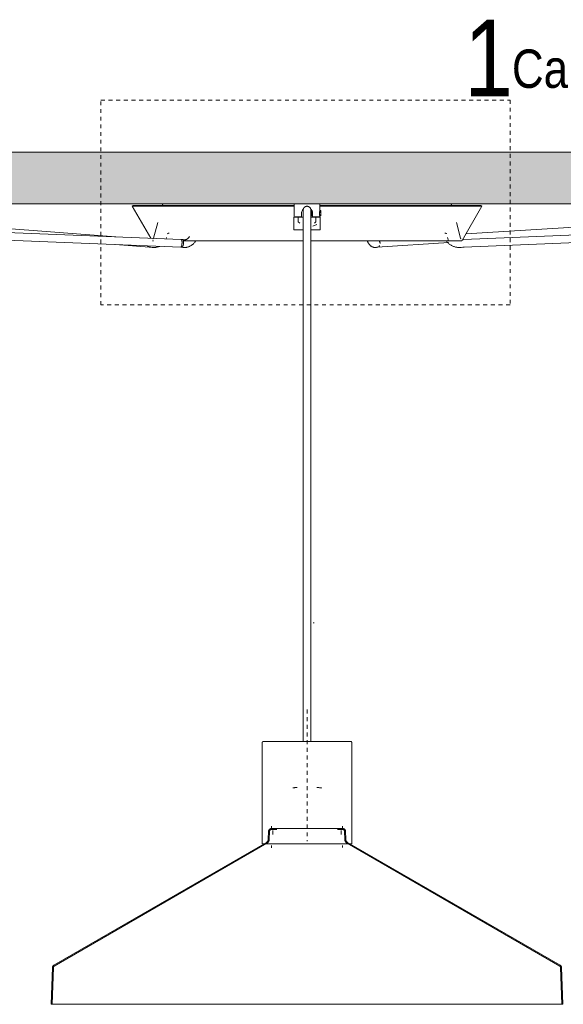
# Model space of a CAD drawing. Header units: millimetres. Extents: x 5395 to 10156, y 397 to 7363.
# Tile 4 of 10: x 6369 to 6794, y 1374 to 2144. Entities that reach past the tile are written whole.
import ezdxf

# ---------------------------------------------------------------- set-up
doc = ezdxf.new("R2010")
doc.units = ezdxf.units.MM
doc.linetypes.add('Dash', pattern=[6, 3, -3])
doc.layers.add('A-ANNO-DIMS', color=7, linetype='Dash', lineweight=9, true_color=0xd2d2d2)
for name, color, linetype, lineweight in [('A-CLNG', 7, 'Continuous', 9), ('E-LITE-EQPM', 7, 'Continuous', 20), ('G-ANNO-TEXT', 7, 'Continuous', 9)]:
    doc.layers.add(name, color=color, linetype=linetype, lineweight=lineweight)
doc.styles.add('Arial Narrow_1', font='ARIALN.TTF', dxfattribs={"height": 60})
doc.styles.add('Arial Narrow_2', font='ARIALN.TTF', dxfattribs={"height": 30})

# ---------------------------------------------------------------- blocks, each defined once
blk = doc.blocks.new('68595-5L_ 68596-5L_ 68596-5L  KOMBO400 - 64314-44-5L SAMBA Black_ribbon beige pendant lamp ø450-5L-699388-Alzado_PDF')
at = {"layer": 'E-LITE-EQPM', "lineweight": 9}
for p, q in [((6495.75, 1972.23), (5852.86, 1997.7)), ((6444.49, 1974.26), (6131.37, 1997.95)), ((6458.28, 1998.89), (6457.42, 1998.39)), ((6457.42, 1998.39), (6471.99, 1973.17)), ((6457.42, 1998.39), (6584.2, 1998.39)), ((6458.28, 1998.89), (6584.16, 1998.89)), ((6481.1, 1999.42), (6480.96, 1998.89)), ((6482, 2000), (6481.86, 2000)), ((6584.11, 2000), (6584.11, 1990)), ((6584.11, 2000), (6594.11, 2000)), ((6591.11, 1995.21), (6591.11, 1995.21)), ((6591.11, 1994.95), (6591.11, 1986.75)), ((6594.11, 2000), (6604.11, 2000)), ((6597.85, 1994.8), (6597.05, 1994)), ((6597.11, 1995.21), (6597.11, 1995.21)), ((6597.11, 1986.75), (6597.11, 1994.95)), ((6597.85, 1990.8), (6597.85, 1994.8)), ((6604.85, 1994.8), (6603.83, 1994.8)), ((6604.85, 1993.28), (6603.93, 1993.28)), ((6604.11, 1994.8), (6604.11, 2000)), ((6604.12, 1998.39), (6730.8, 1998.39)), ((6604.13, 1998.89), (6729.94, 1998.89)), ((6604.85, 1994.8), (6604.85, 1990.8)), ((6706.22, 2000), (6706.36, 2000)), ((6707.26, 1998.89), (6707.12, 1999.42)), ((6715.3, 1971.57), (6730.8, 1998.39)), ((7333.84, 1997.63), (6716.5, 1972.23)), ((7055.7, 1997.95), (6718.23, 1976.63)), ((6730.8, 1998.39), (6729.94, 1998.89)), ((5853.01, 1991.69), (6495.51, 1966.24)), ((6477.36, 1985.46), (6474.08, 1973.22)), ((6583.82, 1989.27), (6583.82, 1979.77)), ((6589.75, 1990), (6584.79, 1990)), ((6587.18, 1990), (6587.18, 1986)), ((6587.18, 1986), (6588.36, 1985)), ((6591.06, 1989.77), (6589.05, 1989.77)), ((6589.65, 1989.77), (6591.06, 1989.77)), ((6589.75, 1990), (6589.75, 1992.66)), ((6589.75, 1989.74), (6589.75, 1990)), ((6591.11, 1989.48), (6591.11, 1983.84)), ((6597.07, 1991.58), (6597.85, 1990.8)), ((6597.11, 1983.84), (6597.11, 1989.48)), ((6597.56, 1989.77), (6598.56, 1989.77)), ((6599.17, 1989.77), (6597.56, 1989.77)), ((6597.85, 1990.8), (6598.47, 1990.8)), ((6598.47, 1992.66), (6598.47, 1990)), ((6598.47, 1990), (6598.47, 1989.74)), ((6603.45, 1990), (6598.47, 1990)), ((6599.86, 1985), (6601.04, 1986)), ((6601.04, 1986), (6601.04, 1990)), ((6603.61, 1990.8), (6604.85, 1990.8)), ((6604.11, 1990), (6604.11, 1990.8)), ((6604.4, 1979.77), (6604.4, 1989.27)), ((6604.85, 1991.52), (6604.85, 1991.82)), ((6714.14, 1973.22), (6710.86, 1985.46)), ((6716.74, 1966.24), (7334.25, 1991.64)), ((6583.82, 1979.77), (6591.02, 1979.77)), ((6591.11, 1983.84), (6591.11, 1580)), ((6597.11, 1580), (6597.11, 1983.84)), ((6597.2, 1979.77), (6604.4, 1979.77)), ((6598.65, 1982.73), (6601.89, 1983.84)), ((6473.87, 1971.07), (6474.16, 1971.07)), ((6484.21, 1973.74), (6483.93, 1972.7)), ((6485.94, 1977.09), (6486.2, 1977.09)), ((6497.05, 1972.11), (6495.92, 1972.22)), ((6497.84, 1971.99), (6496.03, 1972.21)), ((6702.16, 1977.09), (6702.34, 1977.09)), ((6704.72, 1971.07), (6704.01, 1973.74)), ((6716.32, 1972.22), (6715.61, 1972.15)), ((6716.34, 1972.22), (6715.61, 1972.15)), ((6444.14, 1968.27), (6470.96, 1966.24)), ((6470.62, 1966.29), (6471.19, 1966.18)), ((6470.8, 1966.25), (6473.07, 1966.03)), ((6495.31, 1966.26), (6497.13, 1966.04)), ((6495.34, 1966.25), (6496.47, 1966.14)), ((6648.41, 1966.08), (6649.42, 1966.3)), ((6648.56, 1966.16), (6649.28, 1966.27)), ((6649.01, 1966.24), (6704.95, 1969.77)), ((6714.66, 1966.03), (6716.92, 1966.25)), ((6715.86, 1966.14), (6716.93, 1966.25)), ((6559.11, 1579.05), (6559.11, 1500)), ((6629.11, 1500), (6629.11, 1579.05)), ((6564.03, 1509.87), (6563.81, 1503.43)), ((6564.83, 1509.84), (6564.61, 1503.4)), ((6566.34, 1513.82), (6566.34, 1511.82)), ((6567.39, 1510.22), (6567.39, 1507.32)), ((6620.82, 1507.32), (6620.82, 1510.22)), ((6621.88, 1511.82), (6621.88, 1513.82)), ((6623.61, 1503.4), (6623.39, 1509.84)), ((6624.41, 1503.43), (6624.19, 1509.87)), ((6562.35, 1501), (6396.09, 1405.02)), ((6792.13, 1405.02), (6625.87, 1501)), ((6562.75, 1500.31), (6396.49, 1404.32)), ((6559.32, 1500), (6566.8, 1500)), ((6566.34, 1498.71), (6566.34, 1496.9)), ((6566.8, 1500), (6629, 1500)), ((6621.88, 1496.92), (6621.88, 1498.71)), ((6791.73, 1404.32), (6625.47, 1500.31)), ((6395.12, 1403.39), (6394.11, 1374.49)), ((6395.92, 1403.37), (6394.91, 1374.49)), ((6793.31, 1374.49), (6792.3, 1403.37)), ((6794.11, 1374.49), (6793.1, 1403.39)), ((6394.11, 1374.49), (6594.11, 1374.49)), ((6594.11, 1374.49), (6794.11, 1374.49))]:
    blk.add_line(p, q, dxfattribs=at)
at = {"layer": 'E-LITE-EQPM', "lineweight": 9, "flags": 128}
for points in [[(6481.1, 1999.42), (6481.11, 1999.45), (6481.12, 1999.48), (6481.13, 1999.51), (6481.14, 1999.54), (6481.15, 1999.57), (6481.17, 1999.6), (6481.18, 1999.62), (6481.2, 1999.65), (6481.22, 1999.67), (6481.24, 1999.7), (6481.26, 1999.72), (6481.28, 1999.75), (6481.3, 1999.77), (6481.32, 1999.79), (6481.35, 1999.81), (6481.37, 1999.83), (6481.39, 1999.85), (6481.42, 1999.87), (6481.45, 1999.89), (6481.47, 1999.9), (6481.5, 1999.92), (6481.53, 1999.93), (6481.56, 1999.94), (6481.59, 1999.95), (6481.62, 1999.96), (6481.65, 1999.97), (6481.68, 1999.98), (6481.71, 1999.99), (6481.74, 1999.99), (6481.77, 2000), (6481.8, 2000), (6481.83, 2000), (6481.85, 2000)], [(6538.29, 1999.99), (6538.32, 2000), (6538.34, 2000), (6538.36, 2000)], [(6591.11, 1995.21), (6591.11, 1995.33), (6591.12, 1995.45), (6591.13, 1995.57), (6591.15, 1995.69), (6591.17, 1995.81), (6591.2, 1995.93), (6591.23, 1996.04), (6591.26, 1996.16), (6591.3, 1996.27), (6591.35, 1996.38), (6591.39, 1996.49), (6591.45, 1996.6), (6591.51, 1996.7), (6591.57, 1996.81), (6591.63, 1996.91), (6591.7, 1997.01), (6591.78, 1997.1), (6591.85, 1997.19), (6591.93, 1997.28), (6592.02, 1997.37), (6592.11, 1997.45), (6592.2, 1997.53), (6592.29, 1997.6), (6592.39, 1997.67), (6592.49, 1997.74), (6592.59, 1997.8), (6592.7, 1997.86), (6592.8, 1997.91), (6592.91, 1997.96), (6593.02, 1998.01), (6593.13, 1998.05), (6593.25, 1998.09), (6593.36, 1998.12), (6593.48, 1998.15), (6593.6, 1998.17), (6593.72, 1998.19), (6593.84, 1998.2), (6593.96, 1998.21), (6594.08, 1998.21), (6594.11, 1998.21)], [(6591.11, 1995.21), (6591.11, 1995.13), (6591.11, 1995.04), (6591.11, 1994.94), (6591.11, 1994.83), (6591.11, 1994.72), (6591.11, 1994.59), (6591.11, 1994.46), (6591.11, 1994.32), (6591.11, 1994.17), (6591.11, 1994.01), (6591.11, 1993.85), (6591.11, 1993.68), (6591.11, 1993.5), (6591.11, 1993.32), (6591.11, 1993.13), (6591.11, 1992.93), (6591.11, 1992.73), (6591.11, 1992.53), (6591.11, 1992.31), (6591.11, 1992.1), (6591.11, 1991.88), (6591.11, 1991.66), (6591.11, 1991.43), (6591.11, 1991.2), (6591.11, 1990.96), (6591.11, 1990.73), (6591.11, 1990.49), (6591.11, 1990.25), (6591.11, 1990.01), (6591.11, 1989.77), (6591.11, 1989.53), (6591.11, 1989.48)], [(6591.11, 1994.62), (6591.11, 1995.02), (6591.11, 1995.2), (6591.11, 1995.21)], [(6594.11, 1998.21), (6594.23, 1998.21), (6594.35, 1998.2), (6594.47, 1998.19), (6594.59, 1998.18), (6594.71, 1998.15), (6594.82, 1998.13), (6594.94, 1998.1), (6595.05, 1998.06), (6595.17, 1998.02), (6595.28, 1997.98), (6595.39, 1997.93), (6595.49, 1997.88), (6595.6, 1997.82), (6595.7, 1997.76), (6595.8, 1997.69), (6595.9, 1997.62), (6596, 1997.55), (6596.09, 1997.47), (6596.18, 1997.39), (6596.26, 1997.3), (6596.34, 1997.22), (6596.42, 1997.13), (6596.5, 1997.03), (6596.57, 1996.93), (6596.63, 1996.84), (6596.7, 1996.73), (6596.75, 1996.63), (6596.81, 1996.52), (6596.86, 1996.41), (6596.91, 1996.3), (6596.95, 1996.19), (6596.98, 1996.07), (6597.02, 1995.96), (6597.04, 1995.84), (6597.07, 1995.72), (6597.08, 1995.61), (6597.1, 1995.49), (6597.11, 1995.37), (6597.11, 1995.25), (6597.11, 1995.21)], [(6597.11, 1995.21), (6597.11, 1995.11), (6597.11, 1994.78), (6597.11, 1994.62)], [(6597.11, 1989.48), (6597.11, 1989.73), (6597.11, 1989.97), (6597.11, 1990.21), (6597.11, 1990.45), (6597.11, 1990.68), (6597.11, 1990.92), (6597.11, 1991.15), (6597.11, 1991.38), (6597.11, 1991.61), (6597.11, 1991.84), (6597.11, 1992.06), (6597.11, 1992.27), (6597.11, 1992.49), (6597.11, 1992.69), (6597.11, 1992.89), (6597.11, 1993.09), (6597.11, 1993.28), (6597.11, 1993.47), (6597.11, 1993.65), (6597.11, 1993.82), (6597.11, 1993.98), (6597.11, 1994.14), (6597.11, 1994.29), (6597.11, 1994.43), (6597.11, 1994.57), (6597.11, 1994.69), (6597.11, 1994.81), (6597.11, 1994.92), (6597.11, 1995.02), (6597.11, 1995.11), (6597.11, 1995.2), (6597.11, 1995.21)], [(6649.86, 2000), (6649.88, 2000), (6649.9, 2000), (6649.93, 1999.99)], [(6706.36, 2000), (6706.4, 2000), (6706.43, 2000), (6706.46, 1999.99), (6706.49, 1999.99), (6706.52, 1999.98), (6706.55, 1999.98), (6706.58, 1999.97), (6706.61, 1999.96), (6706.64, 1999.95), (6706.67, 1999.94), (6706.7, 1999.93), (6706.73, 1999.91), (6706.75, 1999.9), (6706.78, 1999.88), (6706.81, 1999.86), (6706.83, 1999.85), (6706.86, 1999.83), (6706.88, 1999.81), (6706.9, 1999.79), (6706.92, 1999.76), (6706.95, 1999.74), (6706.97, 1999.72), (6706.99, 1999.69), (6707, 1999.67), (6707.02, 1999.64), (6707.04, 1999.61), (6707.05, 1999.59), (6707.07, 1999.56), (6707.08, 1999.53), (6707.09, 1999.5), (6707.1, 1999.47), (6707.11, 1999.44), (6707.12, 1999.42)], [(6583.82, 1989.27), (6583.82, 1989.29), (6583.82, 1989.31), (6583.82, 1989.33), (6583.82, 1989.35), (6583.83, 1989.37), (6583.83, 1989.39), (6583.84, 1989.41), (6583.84, 1989.43), (6583.85, 1989.45), (6583.86, 1989.47), (6583.86, 1989.48), (6583.87, 1989.5), (6583.88, 1989.52), (6583.89, 1989.54), (6583.9, 1989.55), (6583.92, 1989.57), (6583.93, 1989.59), (6583.94, 1989.6), (6583.96, 1989.62), (6583.97, 1989.63), (6583.98, 1989.65), (6584, 1989.66), (6584.02, 1989.67), (6584.03, 1989.68), (6584.05, 1989.69), (6584.07, 1989.7), (6584.08, 1989.71), (6584.1, 1989.72), (6584.12, 1989.73), (6584.14, 1989.74), (6584.16, 1989.75), (6584.18, 1989.75), (6584.2, 1989.76), (6584.22, 1989.76), (6584.24, 1989.77), (6584.26, 1989.77), (6584.28, 1989.77), (6584.3, 1989.77), (6584.32, 1989.77), (6584.32, 1989.77)], [(6591.03, 1989.77), (6590.66, 1989.77), (6590.3, 1989.77), (6589.94, 1989.77), (6589.59, 1989.77), (6589.25, 1989.77), (6588.91, 1989.77), (6588.58, 1989.77), (6588.26, 1989.77), (6587.95, 1989.77), (6587.65, 1989.77), (6587.37, 1989.77), (6587.09, 1989.77), (6586.82, 1989.77), (6586.57, 1989.77), (6586.32, 1989.77), (6586.09, 1989.77), (6585.87, 1989.77), (6585.67, 1989.77), (6585.48, 1989.77), (6585.3, 1989.77), (6585.14, 1989.77), (6584.99, 1989.77), (6584.85, 1989.77), (6584.73, 1989.77), (6584.63, 1989.77), (6584.54, 1989.77), (6584.46, 1989.77), (6584.4, 1989.77), (6584.36, 1989.77), (6584.33, 1989.77), (6584.32, 1989.77), (6584.32, 1989.77)], [(6584.32, 1989.77), (6584.33, 1989.77), (6584.35, 1989.77), (6584.39, 1989.77), (6584.45, 1989.77), (6584.52, 1989.77), (6584.6, 1989.77), (6584.7, 1989.77), (6584.82, 1989.77), (6584.95, 1989.77), (6585.09, 1989.77), (6585.25, 1989.77), (6585.43, 1989.77), (6585.61, 1989.77), (6585.82, 1989.77), (6586.03, 1989.77), (6586.26, 1989.77), (6586.5, 1989.77), (6586.75, 1989.77), (6587.01, 1989.77), (6587.29, 1989.77), (6587.47, 1989.77)], [(6589.84, 1989.77), (6590.2, 1989.77), (6590.56, 1989.77), (6590.93, 1989.77), (6591.11, 1989.77)], [(6603.9, 1989.77), (6603.89, 1989.77), (6603.87, 1989.77), (6603.83, 1989.77), (6603.77, 1989.77), (6603.7, 1989.77), (6603.62, 1989.77), (6603.52, 1989.77), (6603.4, 1989.77), (6603.27, 1989.77), (6603.12, 1989.77), (6602.96, 1989.77), (6602.79, 1989.77), (6602.6, 1989.77), (6602.4, 1989.77), (6602.19, 1989.77), (6601.96, 1989.77), (6601.72, 1989.77), (6601.47, 1989.77), (6601.2, 1989.77), (6600.93, 1989.77), (6600.64, 1989.77), (6600.35, 1989.77), (6600.04, 1989.77), (6599.72, 1989.77), (6599.4, 1989.77), (6599.06, 1989.77), (6598.72, 1989.77), (6598.37, 1989.77), (6598.02, 1989.77), (6597.66, 1989.77), (6597.29, 1989.77), (6597.1, 1989.77)], [(6597.19, 1989.77), (6597.56, 1989.77), (6597.92, 1989.77), (6598.28, 1989.77), (6598.47, 1989.77)], [(6600.85, 1989.77), (6601.13, 1989.77), (6601.4, 1989.77), (6601.65, 1989.77), (6601.9, 1989.77), (6602.13, 1989.77), (6602.35, 1989.77), (6602.55, 1989.77), (6602.74, 1989.77), (6602.92, 1989.77), (6603.08, 1989.77), (6603.23, 1989.77), (6603.37, 1989.77), (6603.49, 1989.77), (6603.59, 1989.77), (6603.68, 1989.77), (6603.75, 1989.77), (6603.81, 1989.77), (6603.86, 1989.77), (6603.88, 1989.77), (6603.9, 1989.77), (6603.9, 1989.77)], [(6603.9, 1989.77), (6603.92, 1989.77), (6603.94, 1989.77), (6603.96, 1989.77), (6603.98, 1989.77), (6604, 1989.76), (6604.02, 1989.76), (6604.04, 1989.75), (6604.06, 1989.75), (6604.08, 1989.74), (6604.09, 1989.73), (6604.11, 1989.73), (6604.13, 1989.72), (6604.15, 1989.71), (6604.17, 1989.7), (6604.18, 1989.69), (6604.2, 1989.67), (6604.21, 1989.66), (6604.23, 1989.65), (6604.24, 1989.64), (6604.26, 1989.62), (6604.27, 1989.61), (6604.29, 1989.59), (6604.3, 1989.58), (6604.31, 1989.56), (6604.32, 1989.54), (6604.33, 1989.52), (6604.34, 1989.51), (6604.35, 1989.49), (6604.36, 1989.47), (6604.37, 1989.45), (6604.37, 1989.43), (6604.38, 1989.41), (6604.39, 1989.39), (6604.39, 1989.38), (6604.39, 1989.36), (6604.4, 1989.34), (6604.4, 1989.32), (6604.4, 1989.3), (6604.4, 1989.27), (6604.4, 1989.27)], [(6473.78, 1971.07), (6473.74, 1971.07), (6473.7, 1971.07), (6473.66, 1971.08), (6473.62, 1971.08), (6473.58, 1971.09), (6473.54, 1971.1), (6473.5, 1971.11), (6473.46, 1971.12), (6473.42, 1971.13), (6473.39, 1971.15)], [(6473.61, 1972.86), (6473.63, 1972.86), (6473.65, 1972.86), (6473.66, 1972.86), (6473.68, 1972.86), (6473.7, 1972.87), (6473.72, 1972.87), (6473.74, 1972.87), (6473.76, 1972.88), (6473.78, 1972.89), (6473.8, 1972.89), (6473.81, 1972.9)], [(6473.93, 1971.07), (6473.78, 1971.07), (6473.78, 1971.07)], [(6474.03, 1973.1), (6474.04, 1973.11), (6474.05, 1973.13), (6474.05, 1973.15), (6474.06, 1973.17), (6474.07, 1973.19), (6474.07, 1973.2), (6474.08, 1973.22)], [(6485.09, 1976.71), (6485.11, 1976.74), (6485.14, 1976.77), (6485.17, 1976.8), (6485.19, 1976.83), (6485.22, 1976.86), (6485.25, 1976.88), (6485.28, 1976.9), (6485.32, 1976.93), (6485.35, 1976.95), (6485.38, 1976.97), (6485.42, 1976.98), (6485.45, 1977), (6485.49, 1977.02), (6485.52, 1977.03), (6485.56, 1977.04), (6485.6, 1977.05), (6485.64, 1977.06), (6485.67, 1977.07), (6485.71, 1977.08), (6485.75, 1977.08), (6485.79, 1977.09), (6485.83, 1977.09)], [(6486.41, 1977.09), (6486.06, 1977.09), (6485.88, 1977.09)], [(6497.59, 1971.07), (6500.54, 1971.07), (6503.64, 1971.07), (6506.89, 1971.07), (6510.27, 1971.07), (6513.79, 1971.07), (6517.44, 1971.07), (6521.21, 1971.07), (6525.1, 1971.07), (6529.09, 1971.07), (6533.19, 1971.07), (6537.39, 1971.07), (6541.68, 1971.07), (6546.05, 1971.07), (6550.51, 1971.07), (6555.03, 1971.07), (6559.61, 1971.07), (6564.25, 1971.07), (6568.93, 1971.07), (6573.66, 1971.07), (6578.41, 1971.07), (6583.2, 1971.07), (6588, 1971.07), (6591.11, 1971.07)], [(6498.27, 1971.97), (6498.09, 1971.97), (6497.91, 1971.99), (6497.84, 1971.99)], [(6502.22, 1974.49), (6502.06, 1974.26), (6501.9, 1974.03), (6501.73, 1973.82), (6501.56, 1973.62), (6501.39, 1973.44), (6501.21, 1973.26), (6501.03, 1973.1), (6500.85, 1972.94), (6500.66, 1972.8), (6500.48, 1972.67), (6500.29, 1972.56), (6500.1, 1972.45), (6499.92, 1972.36), (6499.73, 1972.27), (6499.55, 1972.2), (6499.36, 1972.14), (6499.18, 1972.08), (6498.99, 1972.04), (6498.81, 1972.01), (6498.63, 1971.99), (6498.44, 1971.97), (6498.27, 1971.97)], [(6498.27, 1965.97), (6498.76, 1965.98), (6499.25, 1966.02), (6499.74, 1966.08), (6500.22, 1966.17), (6500.7, 1966.28), (6501.17, 1966.42), (6501.63, 1966.57), (6502.09, 1966.75), (6502.54, 1966.96), (6502.98, 1967.18), (6503.4, 1967.43), (6503.82, 1967.69), (6504.22, 1967.97), (6504.62, 1968.28), (6505, 1968.59), (6505.36, 1968.93), (6505.72, 1969.28), (6506.06, 1969.65), (6506.38, 1970.03), (6506.69, 1970.42), (6506.99, 1970.83), (6507.16, 1971.08)], [(6597.11, 1971.07), (6598.92, 1971.07), (6603.73, 1971.07), (6608.51, 1971.07), (6613.28, 1971.07), (6618.02, 1971.07), (6622.71, 1971.07), (6627.36, 1971.07), (6631.96, 1971.07), (6636.5, 1971.07), (6640.97, 1971.07), (6645.36, 1971.07), (6649.68, 1971.07), (6653.9, 1971.07), (6658.03, 1971.07), (6662.05, 1971.07), (6665.97, 1971.07), (6669.77, 1971.07), (6673.46, 1971.07), (6677.01, 1971.07), (6680.43, 1971.07), (6683.71, 1971.07), (6686.86, 1971.07), (6689.85, 1971.07), (6692.69, 1971.07), (6695.37, 1971.07), (6697.89, 1971.07), (6700.24, 1971.07), (6702.42, 1971.07), (6704.43, 1971.07), (6706.27, 1971.07), (6707.92, 1971.07), (6709.39, 1971.07), (6710.68, 1971.07), (6711.78, 1971.07), (6712.69, 1971.07), (6713.42, 1971.07), (6713.95, 1971.07), (6714.29, 1971.07), (6714.44, 1971.07), (6714.44, 1971.07)], [(6647.34, 1965.97), (6646.88, 1965.99), (6646.42, 1966.05), (6645.98, 1966.16), (6645.55, 1966.3), (6645.14, 1966.47), (6644.76, 1966.67), (6644.39, 1966.89), (6644.05, 1967.13), (6643.73, 1967.39), (6643.43, 1967.67), (6643.15, 1967.96), (6642.88, 1968.27), (6642.63, 1968.58), (6642.39, 1968.91), (6642.17, 1969.24), (6641.96, 1969.59), (6641.76, 1969.95), (6641.57, 1970.31), (6641.39, 1970.69), (6641.23, 1971.07)], [(6702.27, 1977.09), (6702.02, 1977.09), (6701.77, 1977.09)], [(6702.4, 1977.09), (6702.44, 1977.09), (6702.48, 1977.08), (6702.52, 1977.08), (6702.55, 1977.07), (6702.59, 1977.06), (6702.63, 1977.05), (6702.67, 1977.04), (6702.7, 1977.03), (6702.74, 1977.01), (6702.78, 1977), (6702.81, 1976.98), (6702.85, 1976.96), (6702.88, 1976.94), (6702.91, 1976.92), (6702.94, 1976.9), (6702.97, 1976.87), (6703, 1976.85), (6703.03, 1976.82), (6703.06, 1976.79), (6703.09, 1976.77), (6703.11, 1976.74), (6703.14, 1976.71)], [(6703.01, 1970.97), (6703.37, 1970.55), (6703.73, 1970.15), (6704.12, 1969.76), (6704.51, 1969.39), (6704.93, 1969.04), (6705.35, 1968.7), (6705.79, 1968.38), (6706.24, 1968.07), (6706.71, 1967.79), (6707.18, 1967.52), (6707.66, 1967.28), (6708.16, 1967.05), (6708.66, 1966.85), (6709.17, 1966.66), (6709.69, 1966.5), (6710.21, 1966.36), (6710.74, 1966.24), (6711.27, 1966.14), (6711.81, 1966.07), (6712.35, 1966.01), (6712.89, 1965.98), (6713.4, 1965.97)], [(6714.44, 1971.07), (6714.35, 1971.07), (6714.06, 1971.07), (6713.58, 1971.07), (6712.91, 1971.07), (6712.04, 1971.07), (6710.99, 1971.07), (6709.76, 1971.07), (6708.33, 1971.07), (6707.63, 1971.07)], [(6714.14, 1973.22), (6714.15, 1973.2), (6714.15, 1973.18), (6714.16, 1973.16), (6714.17, 1973.14), (6714.17, 1973.13), (6714.18, 1973.11), (6714.19, 1973.09), (6714.2, 1973.08), (6714.21, 1973.06), (6714.23, 1973.04), (6714.24, 1973.03), (6714.25, 1973.01), (6714.27, 1973), (6714.28, 1972.99), (6714.29, 1972.97), (6714.31, 1972.96), (6714.32, 1972.95), (6714.34, 1972.94), (6714.36, 1972.93), (6714.37, 1972.92), (6714.39, 1972.91), (6714.41, 1972.9), (6714.43, 1972.89), (6714.44, 1972.88), (6714.46, 1972.88), (6714.48, 1972.87), (6714.5, 1972.87), (6714.52, 1972.86), (6714.54, 1972.86), (6714.56, 1972.86), (6714.58, 1972.86), (6714.6, 1972.86), (6714.61, 1972.86)], [(6715.3, 1971.57), (6715.28, 1971.53), (6715.26, 1971.5), (6715.24, 1971.47), (6715.21, 1971.44), (6715.19, 1971.4), (6715.16, 1971.38), (6715.13, 1971.35), (6715.1, 1971.32), (6715.07, 1971.29), (6715.04, 1971.27), (6715.01, 1971.25), (6714.98, 1971.22), (6714.94, 1971.2), (6714.91, 1971.18), (6714.87, 1971.17), (6714.84, 1971.15), (6714.8, 1971.14), (6714.76, 1971.12), (6714.72, 1971.11), (6714.69, 1971.1), (6714.65, 1971.09), (6714.61, 1971.08), (6714.57, 1971.08), (6714.53, 1971.07), (6714.49, 1971.07), (6714.45, 1971.07), (6714.44, 1971.07)], [(6473.07, 1966.03), (6473.61, 1965.99), (6474.15, 1965.97), (6474.34, 1965.97)], [(6474.34, 1965.97), (6474.88, 1965.98), (6475.42, 1966.01), (6475.96, 1966.07), (6476.5, 1966.15), (6477.03, 1966.25), (6477.56, 1966.37), (6478.09, 1966.51), (6478.61, 1966.68), (6479.12, 1966.86)], [(6497.13, 1966.04), (6497.62, 1965.99), (6498.11, 1965.97), (6498.27, 1965.97)], [(6647.34, 1965.97), (6647.8, 1965.99), (6648.26, 1966.05), (6648.41, 1966.08)], [(6713.4, 1965.97), (6713.94, 1965.98), (6714.48, 1966.01), (6714.66, 1966.03)], [(6559.11, 1579.05), (6559.11, 1579.09), (6559.11, 1579.13), (6559.12, 1579.17), (6559.12, 1579.2), (6559.13, 1579.24), (6559.14, 1579.28), (6559.15, 1579.31), (6559.16, 1579.35), (6559.17, 1579.39), (6559.18, 1579.42), (6559.2, 1579.46), (6559.22, 1579.49), (6559.23, 1579.52), (6559.25, 1579.56), (6559.27, 1579.59), (6559.3, 1579.62), (6559.32, 1579.65), (6559.34, 1579.68), (6559.37, 1579.71), (6559.4, 1579.73), (6559.42, 1579.76), (6559.45, 1579.78), (6559.48, 1579.81), (6559.51, 1579.83), (6559.55, 1579.85), (6559.58, 1579.87), (6559.61, 1579.89), (6559.64, 1579.91), (6559.68, 1579.92), (6559.71, 1579.94), (6559.75, 1579.95), (6559.79, 1579.96), (6559.82, 1579.97), (6559.86, 1579.98), (6559.9, 1579.99), (6559.93, 1579.99), (6559.97, 1580), (6560.01, 1580), (6560.05, 1580), (6560.06, 1580)], [(6567.54, 1580), (6566.71, 1580), (6565.92, 1580), (6565.18, 1580), (6564.48, 1580), (6563.84, 1580), (6563.24, 1580), (6562.69, 1580), (6562.19, 1580), (6561.74, 1580), (6561.34, 1580), (6561, 1580), (6560.71, 1580), (6560.47, 1580), (6560.28, 1580), (6560.15, 1580), (6560.08, 1580), (6560.06, 1580)], [(6560.06, 1580), (6560.08, 1580), (6560.17, 1580), (6560.3, 1580), (6560.49, 1580), (6560.74, 1580), (6561.03, 1580), (6561.38, 1580), (6561.79, 1580), (6562.24, 1580), (6562.75, 1580), (6563.3, 1580), (6563.91, 1580), (6564.56, 1580), (6565.26, 1580), (6566, 1580), (6566.8, 1580), (6567.54, 1580)], [(6628.16, 1580), (6628.13, 1580), (6628.05, 1580), (6627.92, 1580), (6627.73, 1580), (6627.48, 1580), (6627.18, 1580), (6626.83, 1580), (6626.43, 1580), (6625.98, 1580), (6625.47, 1580), (6624.92, 1580), (6624.31, 1580), (6623.66, 1580), (6622.96, 1580), (6622.21, 1580), (6621.42, 1580), (6620.59, 1580), (6619.71, 1580), (6618.79, 1580), (6617.83, 1580), (6616.84, 1580), (6615.81, 1580), (6614.74, 1580), (6613.64, 1580), (6612.51, 1580), (6611.35, 1580), (6610.16, 1580), (6608.94, 1580), (6607.71, 1580), (6606.45, 1580), (6605.17, 1580), (6603.87, 1580), (6602.56, 1580), (6601.23, 1580), (6599.9, 1580), (6598.55, 1580), (6597.2, 1580), (6595.84, 1580), (6594.48, 1580), (6593.11, 1580), (6591.75, 1580), (6590.4, 1580), (6589.05, 1580), (6587.7, 1580), (6586.37, 1580), (6585.05, 1580), (6583.75, 1580), (6582.46, 1580), (6581.19, 1580), (6579.94, 1580), (6578.71, 1580), (6577.51, 1580), (6576.33, 1580), (6575.19, 1580), (6574.07, 1580), (6572.98, 1580), (6571.93, 1580), (6570.92, 1580), (6569.94, 1580), (6569, 1580), (6568.1, 1580), (6567.54, 1580)], [(6620.68, 1580), (6621.51, 1580), (6622.3, 1580), (6623.04, 1580), (6623.73, 1580), (6624.38, 1580), (6624.98, 1580), (6625.53, 1580), (6626.03, 1580), (6626.48, 1580), (6626.88, 1580), (6627.22, 1580), (6627.51, 1580), (6627.75, 1580), (6627.93, 1580), (6628.06, 1580), (6628.14, 1580), (6628.16, 1580)], [(6628.16, 1580), (6628.2, 1580), (6628.24, 1580), (6628.27, 1579.99), (6628.31, 1579.99), (6628.35, 1579.98), (6628.39, 1579.97), (6628.42, 1579.96), (6628.46, 1579.95), (6628.49, 1579.94), (6628.53, 1579.93), (6628.56, 1579.91), (6628.6, 1579.89), (6628.63, 1579.87), (6628.66, 1579.86), (6628.7, 1579.83), (6628.73, 1579.81), (6628.76, 1579.79), (6628.79, 1579.76), (6628.81, 1579.74), (6628.84, 1579.71), (6628.87, 1579.68), (6628.89, 1579.66), (6628.92, 1579.63), (6628.94, 1579.6), (6628.96, 1579.56), (6628.98, 1579.53), (6629, 1579.5), (6629.01, 1579.46), (6629.03, 1579.43), (6629.04, 1579.4), (6629.06, 1579.36), (6629.07, 1579.32), (6629.08, 1579.29), (6629.09, 1579.25), (6629.1, 1579.21), (6629.1, 1579.18), (6629.11, 1579.14), (6629.11, 1579.1), (6629.11, 1579.06), (6629.11, 1579.05)], [(6582.94, 1543.55), (6583.29, 1543.63), (6583.63, 1543.7), (6583.98, 1543.75), (6584.33, 1543.79), (6584.68, 1543.81), (6585.03, 1543.82)], [(6586.36, 1543.82), (6586.18, 1543.82), (6586.02, 1543.82), (6585.87, 1543.82), (6585.73, 1543.82), (6585.61, 1543.82), (6585.5, 1543.82), (6585.41, 1543.82), (6585.32, 1543.82), (6585.25, 1543.82), (6585.2, 1543.82), (6585.16, 1543.82), (6585.14, 1543.82), (6585.12, 1543.82)], [(6585.13, 1543.82), (6585.15, 1543.82), (6585.19, 1543.82), (6585.24, 1543.82), (6585.3, 1543.82), (6585.38, 1543.82)], [(6603.09, 1543.82), (6603.07, 1543.82), (6603.03, 1543.82), (6602.98, 1543.82), (6602.92, 1543.82), (6602.84, 1543.82), (6602.74, 1543.82), (6602.64, 1543.82), (6602.52, 1543.82), (6602.38, 1543.82), (6602.24, 1543.82), (6602.08, 1543.82), (6601.91, 1543.82), (6601.72, 1543.82)], [(6602.9, 1543.82), (6602.96, 1543.82), (6603.02, 1543.82), (6603.06, 1543.82), (6603.08, 1543.82), (6603.09, 1543.82)], [(6603.45, 1543.82), (6603.8, 1543.8), (6604.15, 1543.76), (6604.49, 1543.71), (6604.84, 1543.65), (6605.18, 1543.57), (6605.52, 1543.48)], [(6564.03, 1509.87), (6564.04, 1509.95), (6564.05, 1510.03), (6564.06, 1510.11), (6564.07, 1510.19), (6564.09, 1510.27), (6564.11, 1510.35), (6564.13, 1510.43), (6564.16, 1510.5), (6564.19, 1510.58), (6564.22, 1510.65), (6564.26, 1510.72), (6564.29, 1510.8), (6564.33, 1510.87), (6564.38, 1510.93), (6564.42, 1511), (6564.47, 1511.06), (6564.53, 1511.12), (6564.58, 1511.18), (6564.64, 1511.24), (6564.7, 1511.3), (6564.76, 1511.35), (6564.82, 1511.4), (6564.88, 1511.45), (6564.95, 1511.49), (6565.02, 1511.54), (6565.09, 1511.58), (6565.16, 1511.61), (6565.23, 1511.65), (6565.31, 1511.68), (6565.38, 1511.71), (6565.46, 1511.73), (6565.54, 1511.75), (6565.62, 1511.77), (6565.7, 1511.79), (6565.78, 1511.8), (6565.86, 1511.81), (6565.94, 1511.82), (6566.02, 1511.82), (6566.05, 1511.82)], [(6564.83, 1509.84), (6564.84, 1509.89), (6564.84, 1509.94), (6564.85, 1509.99), (6564.85, 1510.04), (6564.87, 1510.09), (6564.88, 1510.13), (6564.89, 1510.18), (6564.91, 1510.23), (6564.93, 1510.27), (6564.95, 1510.32), (6564.97, 1510.36), (6564.99, 1510.4), (6565.01, 1510.44), (6565.04, 1510.48), (6565.07, 1510.52), (6565.1, 1510.56), (6565.13, 1510.6), (6565.16, 1510.64), (6565.2, 1510.67), (6565.23, 1510.7), (6565.27, 1510.74), (6565.31, 1510.77), (6565.35, 1510.8), (6565.39, 1510.82), (6565.43, 1510.85), (6565.47, 1510.87), (6565.51, 1510.9), (6565.56, 1510.92), (6565.6, 1510.93), (6565.65, 1510.95), (6565.69, 1510.97), (6565.74, 1510.98), (6565.79, 1510.99), (6565.84, 1511), (6565.88, 1511.01), (6565.93, 1511.01), (6565.98, 1511.02), (6566.03, 1511.02), (6566.05, 1511.02)], [(6594.11, 1511.82), (6592.99, 1511.82), (6591.87, 1511.82), (6590.75, 1511.82), (6589.64, 1511.82), (6588.53, 1511.82), (6587.44, 1511.82), (6586.35, 1511.82), (6585.28, 1511.82), (6584.22, 1511.82), (6583.18, 1511.82), (6582.16, 1511.82), (6581.15, 1511.82), (6580.17, 1511.82), (6579.2, 1511.82), (6578.27, 1511.82), (6577.35, 1511.82), (6576.47, 1511.82), (6575.61, 1511.82), (6574.78, 1511.82), (6573.98, 1511.82), (6573.21, 1511.82), (6572.48, 1511.82), (6571.78, 1511.82), (6571.12, 1511.82), (6570.5, 1511.82), (6569.91, 1511.82), (6569.36, 1511.82), (6568.85, 1511.82), (6568.38, 1511.82), (6567.96, 1511.82), (6567.57, 1511.82), (6567.23, 1511.82), (6566.93, 1511.82), (6566.67, 1511.82), (6566.46, 1511.82), (6566.29, 1511.82), (6566.16, 1511.82), (6566.09, 1511.82), (6566.05, 1511.82), (6566.05, 1511.82)], [(6566.05, 1511.82), (6566.07, 1511.82), (6566.14, 1511.82), (6566.25, 1511.82), (6566.41, 1511.82), (6566.61, 1511.82), (6566.85, 1511.82)], [(6570.5, 1511.02), (6569.91, 1511.02), (6569.36, 1511.02), (6568.85, 1511.02), (6568.38, 1511.02), (6567.96, 1511.02), (6567.57, 1511.02), (6567.23, 1511.02), (6566.93, 1511.02), (6566.67, 1511.02), (6566.46, 1511.02), (6566.29, 1511.02), (6566.16, 1511.02), (6566.09, 1511.02), (6566.05, 1511.02), (6566.05, 1511.02)], [(6566.05, 1511.02), (6566.07, 1511.02), (6566.14, 1511.02), (6566.25, 1511.02), (6566.41, 1511.02), (6566.61, 1511.02)], [(6622.17, 1511.82), (6622.15, 1511.82), (6622.08, 1511.82), (6621.97, 1511.82), (6621.81, 1511.82), (6621.61, 1511.82), (6621.36, 1511.82), (6621.08, 1511.82), (6620.74, 1511.82), (6620.37, 1511.82), (6619.95, 1511.82), (6619.5, 1511.82), (6619, 1511.82), (6618.46, 1511.82), (6617.88, 1511.82), (6617.27, 1511.82), (6616.62, 1511.82), (6615.93, 1511.82), (6615.2, 1511.82), (6614.45, 1511.82), (6613.66, 1511.82), (6612.84, 1511.82), (6611.99, 1511.82), (6611.11, 1511.82), (6610.2, 1511.82), (6609.27, 1511.82), (6608.31, 1511.82), (6607.33, 1511.82), (6606.33, 1511.82), (6605.31, 1511.82), (6604.28, 1511.82), (6603.22, 1511.82), (6602.15, 1511.82), (6601.07, 1511.82), (6599.98, 1511.82), (6598.88, 1511.82), (6597.77, 1511.82), (6596.65, 1511.82), (6595.53, 1511.82), (6594.41, 1511.82), (6594.11, 1511.82)], [(6622.17, 1511.02), (6622.15, 1511.02), (6622.08, 1511.02), (6621.97, 1511.02), (6621.81, 1511.02), (6621.61, 1511.02), (6621.36, 1511.02), (6621.08, 1511.02), (6620.74, 1511.02), (6620.37, 1511.02), (6619.95, 1511.02), (6619.5, 1511.02), (6619, 1511.02), (6618.46, 1511.02), (6617.88, 1511.02)], [(6621.29, 1511.82), (6621.55, 1511.82), (6621.76, 1511.82), (6621.93, 1511.82), (6622.05, 1511.82), (6622.13, 1511.82), (6622.17, 1511.82), (6622.17, 1511.82)], [(6621.55, 1511.02), (6621.76, 1511.02), (6621.93, 1511.02), (6622.05, 1511.02), (6622.13, 1511.02), (6622.17, 1511.02), (6622.17, 1511.02)], [(6622.17, 1511.82), (6622.25, 1511.82), (6622.33, 1511.81), (6622.41, 1511.81), (6622.49, 1511.79), (6622.57, 1511.78), (6622.65, 1511.76), (6622.73, 1511.74), (6622.8, 1511.72), (6622.88, 1511.69), (6622.95, 1511.66), (6623.03, 1511.63), (6623.1, 1511.59), (6623.17, 1511.55), (6623.24, 1511.51), (6623.31, 1511.47), (6623.37, 1511.42), (6623.44, 1511.37), (6623.5, 1511.32), (6623.56, 1511.26), (6623.62, 1511.21), (6623.67, 1511.15), (6623.72, 1511.09), (6623.77, 1511.02), (6623.82, 1510.96), (6623.87, 1510.89), (6623.91, 1510.82), (6623.95, 1510.75), (6623.99, 1510.68), (6624.02, 1510.61), (6624.05, 1510.53), (6624.08, 1510.46), (6624.1, 1510.38), (6624.12, 1510.3), (6624.14, 1510.22), (6624.16, 1510.15), (6624.17, 1510.07), (6624.18, 1509.99), (6624.18, 1509.9), (6624.19, 1509.87)], [(6622.17, 1511.02), (6622.22, 1511.02), (6622.27, 1511.02), (6622.31, 1511.01), (6622.36, 1511), (6622.41, 1511), (6622.46, 1510.98), (6622.51, 1510.97), (6622.55, 1510.96), (6622.6, 1510.94), (6622.64, 1510.92), (6622.69, 1510.9), (6622.73, 1510.88), (6622.77, 1510.86), (6622.82, 1510.83), (6622.86, 1510.81), (6622.9, 1510.78), (6622.93, 1510.75), (6622.97, 1510.72), (6623.01, 1510.68), (6623.04, 1510.65), (6623.08, 1510.61), (6623.11, 1510.58), (6623.14, 1510.54), (6623.17, 1510.5), (6623.19, 1510.46), (6623.22, 1510.42), (6623.24, 1510.38), (6623.26, 1510.33), (6623.29, 1510.29), (6623.3, 1510.24), (6623.32, 1510.2), (6623.34, 1510.15), (6623.35, 1510.1), (6623.36, 1510.06), (6623.37, 1510.01), (6623.38, 1509.96), (6623.38, 1509.91), (6623.39, 1509.86), (6623.39, 1509.84)], [(6562.35, 1501), (6562.45, 1501.07), (6562.55, 1501.13), (6562.64, 1501.2), (6562.73, 1501.27), (6562.82, 1501.35), (6562.91, 1501.42), (6562.99, 1501.51), (6563.07, 1501.59), (6563.15, 1501.68), (6563.22, 1501.77), (6563.29, 1501.87), (6563.35, 1501.97), (6563.41, 1502.06), (6563.47, 1502.17), (6563.52, 1502.27), (6563.57, 1502.38), (6563.62, 1502.49), (6563.65, 1502.6), (6563.69, 1502.71), (6563.72, 1502.82), (6563.75, 1502.93), (6563.77, 1503.05), (6563.79, 1503.16), (6563.8, 1503.28), (6563.81, 1503.4), (6563.81, 1503.43)], [(6562.75, 1500.31), (6562.88, 1500.39), (6563, 1500.47), (6563.12, 1500.56), (6563.24, 1500.65), (6563.35, 1500.75), (6563.46, 1500.85), (6563.57, 1500.95), (6563.67, 1501.06), (6563.77, 1501.17), (6563.86, 1501.29), (6563.94, 1501.41), (6564.03, 1501.54), (6564.1, 1501.66), (6564.18, 1501.79), (6564.24, 1501.93), (6564.31, 1502.06), (6564.36, 1502.2), (6564.41, 1502.34), (6564.46, 1502.48), (6564.5, 1502.62), (6564.53, 1502.77), (6564.56, 1502.92), (6564.58, 1503.06), (6564.6, 1503.21), (6564.61, 1503.36), (6564.61, 1503.4)], [(6623.61, 1503.4), (6623.62, 1503.26), (6623.63, 1503.11), (6623.65, 1502.96), (6623.68, 1502.81), (6623.71, 1502.67), (6623.75, 1502.52), (6623.79, 1502.38), (6623.84, 1502.24), (6623.89, 1502.1), (6623.95, 1501.97), (6624.02, 1501.83), (6624.09, 1501.7), (6624.17, 1501.57), (6624.25, 1501.45), (6624.33, 1501.33), (6624.42, 1501.21), (6624.52, 1501.1), (6624.62, 1500.98), (6624.72, 1500.88), (6624.83, 1500.78), (6624.94, 1500.68), (6625.06, 1500.59), (6625.18, 1500.5), (6625.3, 1500.41), (6625.43, 1500.34), (6625.47, 1500.31)], [(6624.41, 1503.43), (6624.42, 1503.32), (6624.43, 1503.2), (6624.44, 1503.08), (6624.46, 1502.97), (6624.49, 1502.85), (6624.52, 1502.74), (6624.55, 1502.63), (6624.59, 1502.52), (6624.63, 1502.41), (6624.68, 1502.3), (6624.73, 1502.2), (6624.79, 1502.1), (6624.85, 1502), (6624.91, 1501.9), (6624.98, 1501.8), (6625.05, 1501.71), (6625.12, 1501.62), (6625.2, 1501.53), (6625.28, 1501.45), (6625.37, 1501.37), (6625.46, 1501.29), (6625.55, 1501.22), (6625.64, 1501.15), (6625.74, 1501.08), (6625.84, 1501.02), (6625.87, 1501)], [(6395.12, 1403.39), (6395.12, 1403.47), (6395.13, 1403.55), (6395.14, 1403.63), (6395.15, 1403.7), (6395.17, 1403.78), (6395.19, 1403.86), (6395.21, 1403.93), (6395.24, 1404), (6395.27, 1404.08), (6395.3, 1404.15), (6395.33, 1404.22), (6395.37, 1404.29), (6395.41, 1404.35), (6395.45, 1404.42), (6395.5, 1404.48), (6395.54, 1404.54), (6395.59, 1404.6), (6395.65, 1404.66), (6395.7, 1404.72), (6395.76, 1404.77), (6395.82, 1404.82), (6395.88, 1404.87), (6395.94, 1404.92), (6396, 1404.96), (6396.07, 1405), (6396.09, 1405.02)], [(6395.92, 1403.37), (6395.92, 1403.41), (6395.92, 1403.46), (6395.93, 1403.5), (6395.94, 1403.55), (6395.95, 1403.59), (6395.96, 1403.64), (6395.97, 1403.68), (6395.99, 1403.73), (6396, 1403.77), (6396.02, 1403.81), (6396.04, 1403.85), (6396.06, 1403.89), (6396.09, 1403.93), (6396.11, 1403.97), (6396.14, 1404.01), (6396.17, 1404.05), (6396.2, 1404.08), (6396.23, 1404.11), (6396.26, 1404.15), (6396.29, 1404.18), (6396.33, 1404.21), (6396.36, 1404.24), (6396.4, 1404.27), (6396.44, 1404.29), (6396.48, 1404.32), (6396.49, 1404.32)], [(6791.73, 1404.32), (6791.77, 1404.3), (6791.81, 1404.27), (6791.84, 1404.25), (6791.88, 1404.22), (6791.91, 1404.19), (6791.95, 1404.16), (6791.98, 1404.12), (6792.01, 1404.09), (6792.04, 1404.06), (6792.07, 1404.02), (6792.1, 1403.98), (6792.12, 1403.94), (6792.15, 1403.9), (6792.17, 1403.86), (6792.19, 1403.82), (6792.21, 1403.78), (6792.23, 1403.74), (6792.24, 1403.7), (6792.26, 1403.65), (6792.27, 1403.61), (6792.28, 1403.56), (6792.29, 1403.52), (6792.29, 1403.47), (6792.3, 1403.43), (6792.3, 1403.38), (6792.3, 1403.37)], [(6792.13, 1405.02), (6792.19, 1404.98), (6792.26, 1404.93), (6792.32, 1404.89), (6792.38, 1404.84), (6792.44, 1404.79), (6792.5, 1404.74), (6792.56, 1404.68), (6792.61, 1404.62), (6792.66, 1404.56), (6792.71, 1404.5), (6792.75, 1404.44), (6792.8, 1404.37), (6792.84, 1404.31), (6792.88, 1404.24), (6792.91, 1404.17), (6792.94, 1404.1), (6792.97, 1404.03), (6793, 1403.95), (6793.02, 1403.88), (6793.04, 1403.8), (6793.06, 1403.73), (6793.08, 1403.65), (6793.09, 1403.57), (6793.1, 1403.5), (6793.1, 1403.42), (6793.1, 1403.39)]]:
    blk.add_lwpolyline(points, dxfattribs=at)
at = {"layer": 'E-LITE-EQPM', "lineweight": 9}
for centre, major_axis, ratio, start_param, end_param in [((6594.11, 1994.95), (-3, 0), 0.999241, 6.161359, 6.283185), ((6594.11, 1994.62), (-3, 0), 0.99562, 6.168765, 6.256783), ((6594.11, 1994.95), (-3, 0), 0.999241, 0.000002, 0.087701), ((6594.11, 1994.95), (-3, 0), 0.999241, 3.141595, 3.264525), ((6594.11, 1994.62), (-3, 0), 0.99562, 3.167996, 3.256014), ((6594.11, 1994.95), (-3, 0), 0.999241, 3.053896, 3.141593), ((6495.63, 1969.23), (0.12, 3), 0.244886, 4.461244, 6.292885), ((6495.63, 1969.23), (0.29, 2.99), 0.243993, 4.212418, 6.306813), ((6495.67, 1969.23), (0.36, 2.98), 0.622311, 5.83431, 6.283185), ((6496.76, 1969.13), (0.29, 2.99), 0.243993, 3.443309, 6.306813), ((6648.82, 1969.23), (-0.45, 2.97), 0.785685, 5.116443, 5.26156), ((6648.82, 1969.23), (-0.19, 2.99), 0.788548, 5.186206, 5.328502), ((6648.82, 1969.23), (-0.45, 2.97), 0.785685, 4.855667, 5.096278), ((6648.82, 1969.23), (-0.19, 2.99), 0.788548, 4.924407, 5.167816), ((6716.62, 1969.23), (-0.12, 3), 0.398615, 0.28737, 0.507201), ((6716.62, 1969.23), (-0.31, 2.98), 0.397151, 6.242538, 6.504338), ((6716.62, 1969.23), (-0.12, 3), 0.398615, 6.266787, 6.528587), ((6471.19, 1969.23), (0.23, 2.99), 0.871428, 2.422009, 3.020213), ((6471.76, 1969.13), (0.57, 2.95), 0.868205, 2.414447, 3.306641), ((6471.08, 1969.23), (0.29, 2.99), 0.218795, 2.377252, 2.639051), ((6471.08, 1969.23), (0.29, 2.99), 0.218795, 2.90085, 3.16265), ((6471.76, 1969.13), (0.57, 2.95), 0.868205, 3.306641, 3.40746), ((6495.67, 1969.23), (0.36, 2.98), 0.622311, 3.141593, 3.216316), ((6495.63, 1969.23), (0.29, 2.99), 0.243993, 3.16522, 3.416643), ((6495.67, 1969.23), (0.36, 2.98), 0.622311, 3.216316, 3.412539), ((6495.63, 1969.23), (0.12, 3), 0.244886, 3.151292, 3.40348), ((6495.63, 1969.23), (0.29, 2.99), 0.243993, 3.42702, 3.685521), ((6495.63, 1969.23), (0.12, 3), 0.244886, 3.413092, 3.671611), ((6495.63, 1969.23), (0.29, 2.99), 0.243993, 3.688819, 3.948921), ((6495.63, 1969.23), (0.12, 3), 0.244886, 3.674891, 3.934964), ((6495.63, 1969.23), (0.29, 2.99), 0.243993, 3.950619, 4.211497), ((6495.63, 1969.23), (0.12, 3), 0.244886, 3.93669, 4.197541), ((6495.63, 1969.23), (0.12, 3), 0.244886, 4.19849, 4.460289), ((6496.76, 1969.13), (0.29, 2.99), 0.243993, 3.141593, 3.16522), ((6496.76, 1969.13), (0.29, 2.99), 0.243993, 3.16522, 3.42702), ((6495.67, 1969.23), (0.36, 2.98), 0.622311, 4.787112, 5.011949), ((6648.82, 1969.23), (-0.45, 2.97), 0.785685, 3.545646, 3.782751), ((6648.82, 1969.23), (-0.45, 2.97), 0.785685, 3.807446, 3.984778), ((6648.82, 1969.23), (-0.19, 2.99), 0.788548, 4.662607, 4.904079), ((6716.62, 1969.23), (-0.12, 3), 0.398615, 2.970053, 3.125195), ((6716.62, 1969.23), (-0.31, 2.98), 0.397151, 2.938399, 3.100946)]:
    blk.add_ellipse(centre, major_axis=major_axis, ratio=ratio, start_param=start_param, end_param=end_param, dxfattribs=at)
for points, knots in [([(6589.75, 1992.66), (6589.75, 1993), (6589.83, 1993.65), (6590.24, 1994.81), (6590.78, 1995.53), (6591.2, 1995.91)], [0, 0, 0, 0, 0.1428571, 0.2857143, 0.5355581, 0.5355581, 0.5355581, 0.5355581]), ([(6594.11, 1998.21), (6593.58, 1998.21), (6592.53, 1997.92), (6591.51, 1996.89), (6591.09, 1995.73), (6591.09, 1995.03), (6591.16, 1994.69)], [-1, -1, -1, -1, -0.8333333, -0.6666667, -0.5555556, -0.4444444, -0.4444444, -0.4444444, -0.4444444]), ([(6594.11, 1998.21), (6594.46, 1998.21), (6595.16, 1998.08), (6596.09, 1997.55), (6596.77, 1996.73), (6597.08, 1995.86), (6597.12, 1995.16), (6597.09, 1994.82), (6597.06, 1994.69)], [0, 0, 0, 0, 0.1111111, 0.2222222, 0.3333333, 0.4444444, 0.5138889, 0.5545063, 0.5545063, 0.5545063, 0.5545063]), ([(6597.02, 1995.91), (6597.2, 1995.74), (6597.53, 1995.39), (6597.87, 1994.89), (6598.09, 1994.46), (6598.22, 1994.11), (6598.33, 1993.76), (6598.43, 1993.28), (6598.47, 1992.91), (6598.47, 1992.66)], [0.4645965, 0.4645965, 0.4645965, 0.4645965, 0.5714286, 0.6785714, 0.7321429, 0.7857143, 0.8392857, 0.8928571, 1, 1, 1, 1]), ([(6604.11, 1990.83), (6604.11, 1990.84), (6604.1, 1990.88), (6604.07, 1991.02), (6604.03, 1991.26), (6603.99, 1991.57), (6603.93, 1992.08), (6603.91, 1992.5), (6603.91, 1992.8)], [0.5486111, 0.5486111, 0.5486111, 0.5486111, 0.5833333, 0.6527778, 0.7222222, 0.7916667, 0.8611111, 1, 1, 1, 1])]:
    blk.add_open_spline(points, degree=3, knots=knots, dxfattribs=at)
blk.add_open_spline([(6603.91, 1992.8), (6603.91, 1992.92), (6603.92, 1993.16), (6603.93, 1993.49), (6603.96, 1993.81), (6603.99, 1994.09), (6604.03, 1994.34), (6604.06, 1994.54), (6604.09, 1994.69), (6604.1, 1994.75), (6604.11, 1994.77)], degree=3, dxfattribs=at)

msp = doc.modelspace()

# ---------------------------------------------------------------- hatches: boundary and pattern name
at = {"layer": 'A-CLNG', "true_color": 0xe8e8e8}
msp.add_hatch(color=254, dxfattribs=at).paths.add_polyline_path([(6595.84, 2000), (7794.95, 2000), (7794.95, 2040.5), (5394.95, 2040.5), (5394.95, 2000), (6595.53, 2000)], flags=0)

# ---------------------------------------------------------------- linework, layer by layer
at = {"layer": 'A-ANNO-DIMS'}
for p, q in [((6432.93, 2081.16), (6752.93, 2081.16)), ((6432.93, 1921.16), (6432.93, 2081.16)), ((6752.93, 2081.16), (6752.93, 1921.16)), ((6752.93, 1921.16), (6432.93, 1921.16)), ((6594.11, 1604.9), (6594.11, 1501.9))]:
    msp.add_line(p, q, dxfattribs=at)
at = {"layer": 'A-CLNG'}
for p, q in [((5394.95, 2040.5), (7794.95, 2040.5)), ((6584.11, 2000), (5856.02, 2000)), ((7331.83, 2000), (6604.11, 2000))]:
    msp.add_line(p, q, dxfattribs=at)
at = {"layer": 'E-LITE-EQPM'}
msp.add_line((6598.95, 1672.59), (6599.77, 1672.59), dxfattribs=at)

# ---------------------------------------------------------------- block references
at = {"layer": 'E-LITE-EQPM', "lineweight": 9}
msp.add_blockref('68595-5L_ 68596-5L_ 68596-5L  KOMBO400 - 64314-44-5L SAMBA Black_ribbon beige pendant lamp ø450-5L-699388-Alzado_PDF', (0, 0), dxfattribs=at)

# ---------------------------------------------------------------- texts
at = {"layer": 'G-ANNO-TEXT', "insert": (6716.96, 2144.02), "char_height": 60, "width": 46.8987, "attachment_point": 1, "style": 'Arial Narrow_1'}
msp.add_mtext('1', dxfattribs=at)
at = {"layer": 'G-ANNO-TEXT', "color": 251, "true_color": 0x5b5b5b, "insert": (6754.31, 2120.74), "char_height": 30, "width": 147.9113, "attachment_point": 1, "style": 'Arial Narrow_2'}
msp.add_mtext('Canopy', dxfattribs=at)

doc.saveas('drawing.dxf')
